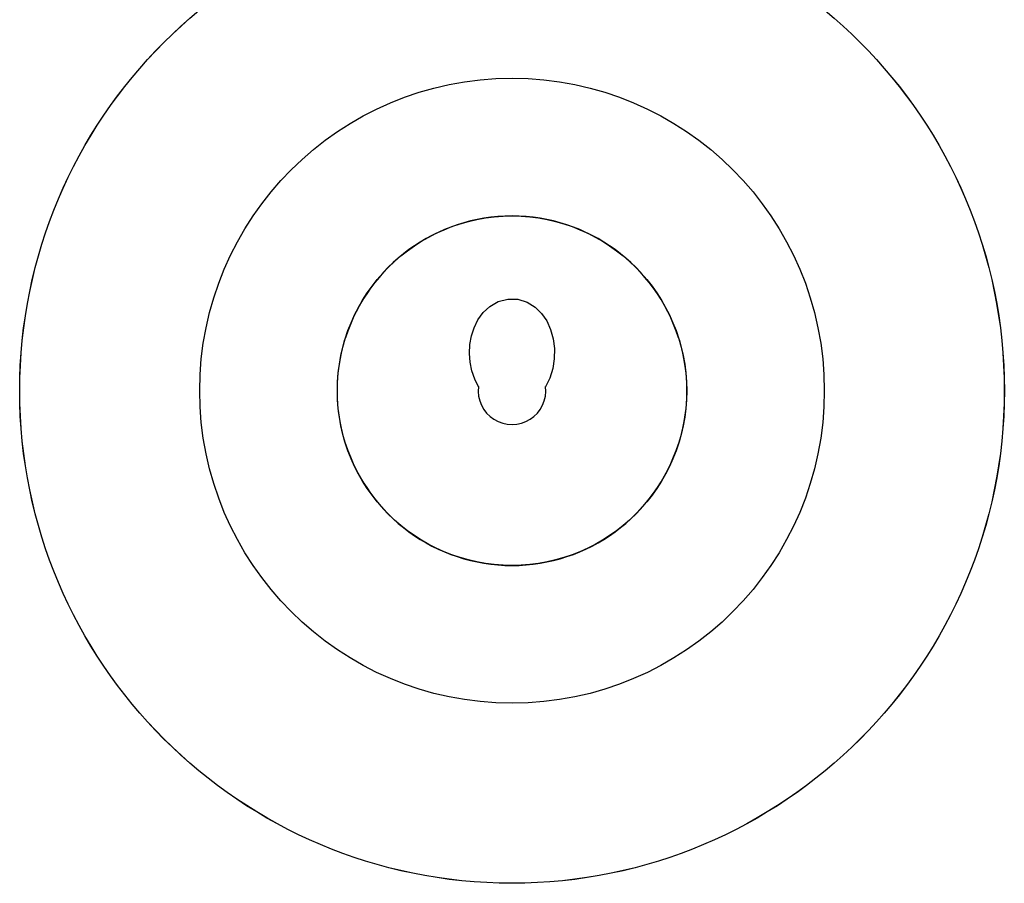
# Model space of a CAD drawing. Header units: millimetres. Extents: x 1123 to 3624, y 530 to 1459.
# Tile 11 of 22: x 1564 to 1750, y 753 to 916. Entities that reach past the tile are written whole.
import ezdxf

# ---------------------------------------------------------------- set-up
doc = ezdxf.new("R2010")
doc.units = ezdxf.units.MM
doc.layers.add('DETAIL', color=2, linetype='Continuous')

msp = doc.modelspace()

# ---------------------------------------------------------------- linework, layer by layer
at = {"layer": 'DETAIL'}
for p, q in [((1625.99, 856.16), (1626, 856.16)), ((1688.89, 856.16), (1688.9, 856.16)), ((1625.99, 836.16), (1626, 836.16)), ((1688.89, 836.16), (1688.9, 836.16))]:
    msp.add_line(p, q, dxfattribs=at)
at = {"layer": 'DETAIL', "flags": 128}
for points in [[(1651.1, 846.92), (1650.4, 848.35), (1649.87, 849.89), (1649.54, 851.52), (1649.4, 853.19), (1649.48, 854.86), (1649.77, 856.49), (1650.27, 858.06), (1651.01, 859.56), (1652, 860.92), (1653.27, 862.09), (1654.83, 862.99), (1656.63, 863.47), (1658.52, 863.43), (1660.29, 862.89), (1661.8, 861.95), (1663.04, 860.74), (1664.01, 859.34), (1664.75, 857.73), (1665.24, 855.96), (1665.47, 854.1), (1665.43, 852.2), (1665.13, 850.33), (1664.58, 848.55), (1663.79, 846.92)], [(1626, 836.16), (1625.97, 836.24), (1625.89, 836.5), (1625.76, 836.92), (1625.6, 837.51), (1625.41, 838.24), (1625.21, 839.08), (1625.02, 840.04), (1624.83, 841.13), (1624.67, 842.32), (1624.55, 843.58), (1624.47, 844.87), (1624.45, 846.16), (1624.47, 847.44), (1624.55, 848.73), (1624.67, 849.99), (1624.83, 851.18), (1625.02, 852.27), (1625.21, 853.23), (1625.41, 854.07), (1625.6, 854.8), (1625.76, 855.39), (1625.89, 855.82), (1625.97, 856.07), (1626, 856.16)], [(1688.89, 856.16), (1688.92, 856.07), (1689, 855.82), (1689.13, 855.39), (1689.29, 854.8), (1689.48, 854.07), (1689.68, 853.23), (1689.87, 852.27), (1690.06, 851.18), (1690.22, 849.99), (1690.34, 848.73), (1690.42, 847.44), (1690.45, 846.16), (1690.42, 844.87), (1690.34, 843.58), (1690.22, 842.32), (1690.06, 841.13), (1689.87, 840.04), (1689.68, 839.08), (1689.48, 838.24), (1689.29, 837.51), (1689.13, 836.92), (1689, 836.5), (1688.92, 836.24), (1688.89, 836.16)]]:
    msp.add_lwpolyline(points, dxfattribs=at)
at = {"layer": 'DETAIL'}
for radius in [93, 93, 93.01, 59, 33, 32.99]:
    msp.add_circle((1657.45, 846.16), radius, dxfattribs=at)
for radius, start, end in [(33, 17.6397, 162.3603), (6.39, 173.1379, 6.8621), (33, 197.6397, 342.3603)]:
    msp.add_arc((1657.45, 846.16), radius, start, end, dxfattribs=at)

doc.saveas('drawing.dxf')
